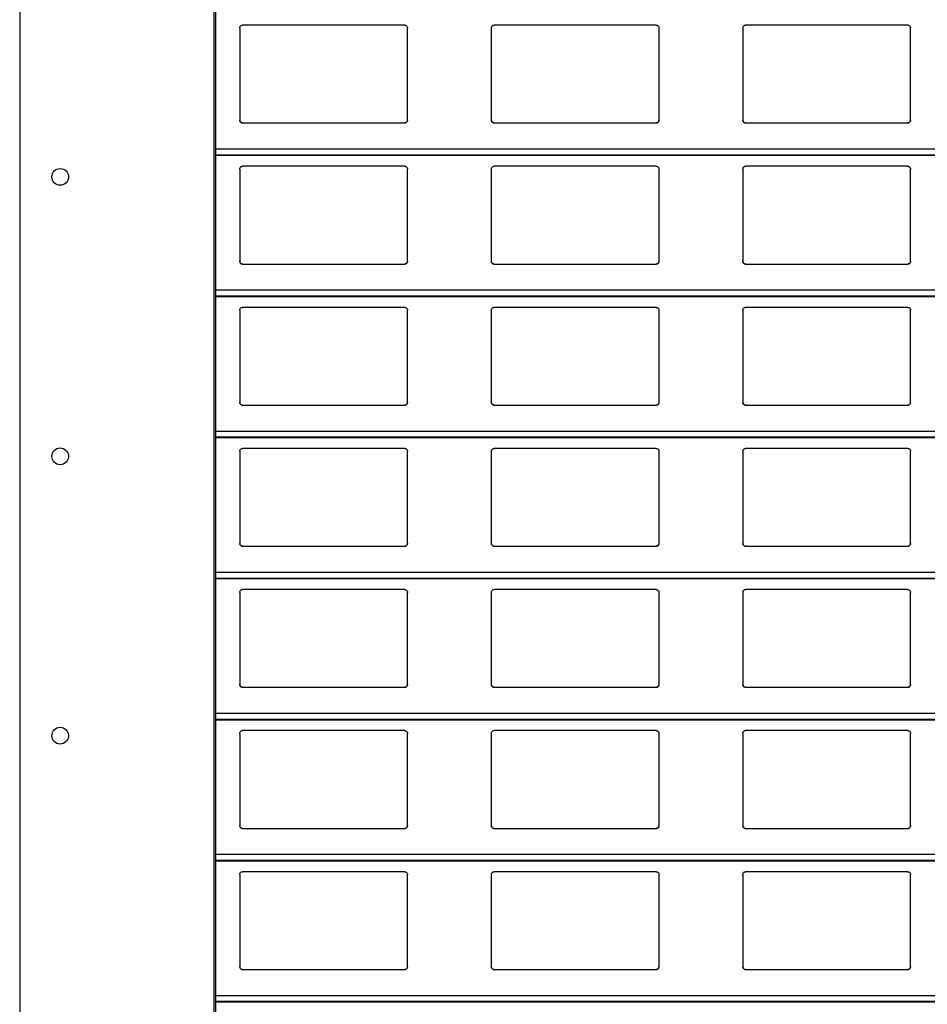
# Model space of a CAD drawing. Header units: millimetres. Extents: x 26 to 422, y 4 to 419.
# Tile 15 of 83: x 209.48 to 215.97, y 362.24 to 369.29. Entities that reach past the tile are written whole.
import ezdxf

# ---------------------------------------------------------------- set-up
doc = ezdxf.new("R2010")
doc.units = ezdxf.units.MM

msp = doc.modelspace()

# ---------------------------------------------------------------- linework, layer by layer
at = {"color": 7, "linetype": 'Continuous', "lineweight": 25}
for p, q in [((209.4795, 404.7596), (209.4795, 354.7596)), ((210.8695, 404.7596), (210.8695, 354.7596)), ((210.8795, 404.7596), (210.8795, 354.7596)), ((211.0545, 369.2259), (211.0545, 368.5659)), ((212.2345, 369.2459), (211.0745, 369.2459)), ((212.2545, 368.5659), (212.2545, 369.2259)), ((212.8545, 369.2259), (212.8545, 368.5659)), ((214.0345, 369.2459), (212.8745, 369.2459)), ((214.0545, 368.5659), (214.0545, 369.2259)), ((214.6545, 369.2259), (214.6545, 368.5659)), ((215.8345, 369.2459), (214.6745, 369.2459)), ((215.8545, 368.5659), (215.8545, 369.2259)), ((211.0745, 368.5459), (212.2345, 368.5459)), ((212.8745, 368.5459), (214.0345, 368.5459)), ((214.6745, 368.5459), (215.8345, 368.5459)), ((210.8795, 368.3142), (251.961, 368.3142)), ((211.0545, 368.2159), (211.0545, 367.5559)), ((212.2345, 368.2359), (211.0745, 368.2359)), ((212.2545, 367.5559), (212.2545, 368.2159)), ((212.8545, 368.2159), (212.8545, 367.5559)), ((214.0345, 368.2359), (212.8745, 368.2359)), ((214.0545, 367.5559), (214.0545, 368.2159)), ((214.6545, 368.2159), (214.6545, 367.5559)), ((215.8345, 368.2359), (214.6745, 368.2359)), ((215.8545, 367.5559), (215.8545, 368.2159)), ((211.0745, 367.5359), (212.2345, 367.5359)), ((212.8745, 367.5359), (214.0345, 367.5359)), ((214.6745, 367.5359), (215.8345, 367.5359)), ((210.8795, 367.3042), (251.961, 367.3042)), ((212.2345, 367.2259), (211.0745, 367.2259)), ((214.0345, 367.2259), (212.8745, 367.2259)), ((215.8345, 367.2259), (214.6745, 367.2259)), ((211.0545, 367.2059), (211.0545, 366.5459)), ((212.2545, 366.5459), (212.2545, 367.2059)), ((212.8545, 367.2059), (212.8545, 366.5459)), ((214.0545, 366.5459), (214.0545, 367.2059)), ((214.6545, 367.2059), (214.6545, 366.5459)), ((215.8545, 366.5459), (215.8545, 367.2059)), ((211.0745, 366.5259), (212.2345, 366.5259)), ((212.8745, 366.5259), (214.0345, 366.5259)), ((214.6745, 366.5259), (215.8345, 366.5259)), ((210.8795, 366.2942), (251.961, 366.2942)), ((211.0545, 366.1959), (211.0545, 365.5359)), ((212.2345, 366.2159), (211.0745, 366.2159)), ((212.2545, 365.5359), (212.2545, 366.1959)), ((212.8545, 366.1959), (212.8545, 365.5359)), ((214.0345, 366.2159), (212.8745, 366.2159)), ((214.0545, 365.5359), (214.0545, 366.1959)), ((214.6545, 366.1959), (214.6545, 365.5359)), ((215.8345, 366.2159), (214.6745, 366.2159)), ((215.8545, 365.5359), (215.8545, 366.1959)), ((211.0745, 365.5159), (212.2345, 365.5159)), ((212.8745, 365.5159), (214.0345, 365.5159)), ((214.6745, 365.5159), (215.8345, 365.5159)), ((210.8795, 365.2842), (251.961, 365.2842)), ((211.0545, 365.1859), (211.0545, 364.5259)), ((212.2345, 365.2059), (211.0745, 365.2059)), ((212.2545, 364.5259), (212.2545, 365.1859)), ((212.8545, 365.1859), (212.8545, 364.5259)), ((214.0345, 365.2059), (212.8745, 365.2059)), ((214.0545, 364.5259), (214.0545, 365.1859)), ((214.6545, 365.1859), (214.6545, 364.5259)), ((215.8345, 365.2059), (214.6745, 365.2059)), ((215.8545, 364.5259), (215.8545, 365.1859)), ((211.0745, 364.5059), (212.2345, 364.5059)), ((212.8745, 364.5059), (214.0345, 364.5059)), ((214.6745, 364.5059), (215.8345, 364.5059)), ((210.8795, 364.2742), (251.961, 364.2742)), ((212.2345, 364.1959), (211.0745, 364.1959)), ((214.0345, 364.1959), (212.8745, 364.1959)), ((215.8345, 364.1959), (214.6745, 364.1959)), ((211.0545, 364.1759), (211.0545, 363.5159)), ((212.2545, 363.5159), (212.2545, 364.1759)), ((212.8545, 364.1759), (212.8545, 363.5159)), ((214.0545, 363.5159), (214.0545, 364.1759)), ((214.6545, 364.1759), (214.6545, 363.5159)), ((215.8545, 363.5159), (215.8545, 364.1759)), ((211.0745, 363.4959), (212.2345, 363.4959)), ((212.8745, 363.4959), (214.0345, 363.4959)), ((214.6745, 363.4959), (215.8345, 363.4959)), ((210.8795, 363.2642), (251.961, 363.2642)), ((211.0545, 363.1659), (211.0545, 362.5059)), ((212.2345, 363.1859), (211.0745, 363.1859)), ((212.2545, 362.5059), (212.2545, 363.1659)), ((212.8545, 363.1659), (212.8545, 362.5059)), ((214.0345, 363.1859), (212.8745, 363.1859)), ((214.0545, 362.5059), (214.0545, 363.1659)), ((214.6545, 363.1659), (214.6545, 362.5059)), ((215.8345, 363.1859), (214.6745, 363.1859)), ((215.8545, 362.5059), (215.8545, 363.1659)), ((211.0745, 362.4859), (212.2345, 362.4859)), ((212.8745, 362.4859), (214.0345, 362.4859)), ((214.6745, 362.4859), (215.8345, 362.4859)), ((210.8795, 362.2542), (251.961, 362.2542))]:
    msp.add_line(p, q, dxfattribs=at)
at = {"color": 8, "linetype": 'Continuous', "lineweight": 25}
for p, q in [((251.961, 368.3583), (210.8795, 368.3583)), ((251.961, 368.3161), (210.8795, 368.3161)), ((251.961, 367.3483), (210.8795, 367.3483)), ((251.961, 367.3061), (210.8795, 367.3061)), ((251.961, 366.3383), (210.8795, 366.3383)), ((251.961, 366.2961), (210.8795, 366.2961)), ((251.961, 365.3283), (210.8795, 365.3283)), ((251.961, 365.2861), (210.8795, 365.2861)), ((251.961, 364.3183), (210.8795, 364.3183)), ((251.961, 364.2761), (210.8795, 364.2761)), ((251.961, 363.3083), (210.8795, 363.3083)), ((251.961, 363.2661), (210.8795, 363.2661)), ((251.961, 362.2983), (210.8795, 362.2983)), ((251.961, 362.2561), (210.8795, 362.2561))]:
    msp.add_line(p, q, dxfattribs=at)
at = {"color": 7, "linetype": 'Continuous', "lineweight": 25}
for centre in [(209.7696, 368.1596), (209.7696, 366.1596), (209.7696, 364.1596)]:
    msp.add_circle(centre, 0.06, dxfattribs=at)
for points, knots in [([(211.0545, 369.2259), (211.0547, 369.2284), (211.0552, 369.2332), (211.0592, 369.2396), (211.065, 369.244), (211.0705, 369.2458), (211.0736, 369.2459), (211.0745, 369.2459)], [0, 0, 0, 0, 0.241266, 0.482882, 0.713533, 0.923004, 1, 1, 1, 1]), ([(212.2345, 369.2459), (212.2366, 369.2458), (212.2408, 369.2454), (212.2464, 369.2424), (212.2509, 369.2379), (212.2539, 369.2322), (212.2543, 369.228), (212.2545, 369.2259)], [0, 0, 0, 0, 0.190913, 0.38162, 0.579805, 0.79538, 1, 1, 1, 1]), ([(212.8545, 369.2259), (212.8547, 369.2284), (212.8552, 369.2332), (212.8592, 369.2396), (212.865, 369.244), (212.8705, 369.2458), (212.8736, 369.2459), (212.8745, 369.2459)], [0, 0, 0, 0, 0.241276, 0.482888, 0.713537, 0.923005, 1, 1, 1, 1]), ([(214.0345, 369.2459), (214.0366, 369.2458), (214.0408, 369.2454), (214.0464, 369.2424), (214.0509, 369.2379), (214.0539, 369.2322), (214.0543, 369.228), (214.0545, 369.2259)], [0, 0, 0, 0, 0.1909742, 0.3816718, 0.5797964, 0.7953912, 1, 1, 1, 1]), ([(214.6545, 369.2259), (214.6547, 369.2284), (214.6552, 369.2332), (214.6592, 369.2396), (214.665, 369.244), (214.6705, 369.2458), (214.6736, 369.2459), (214.6745, 369.2459)], [0, 0, 0, 0, 0.241257, 0.482899, 0.713541, 0.922934, 1, 1, 1, 1]), ([(215.8345, 369.2459), (215.8366, 369.2458), (215.8408, 369.2454), (215.8464, 369.2424), (215.8509, 369.2379), (215.8539, 369.2322), (215.8543, 369.228), (215.8545, 369.2259)], [0, 0, 0, 0, 0.190905, 0.381605, 0.579832, 0.795399, 1, 1, 1, 1]), ([(211.0745, 368.5459), (211.0723, 368.5462), (211.0679, 368.5466), (211.062, 368.5499), (211.0574, 368.5548), (211.0549, 368.5604), (211.0546, 368.5643), (211.0545, 368.5659)], [0, 0, 0, 0, 0.207872, 0.415684, 0.626052, 0.841727, 1, 1, 1, 1]), ([(211.0545, 368.5659), (211.0547, 368.5636), (211.0551, 368.5588), (211.0579, 368.5549), (211.0594, 368.5528)], [0, 0, 0, 0, 0.484735, 1, 1, 1, 1]), ([(211.0594, 368.5528), (211.061, 368.5513), (211.0643, 368.5482), (211.0698, 368.5462), (211.0733, 368.546), (211.0745, 368.5459)], [0, 0, 0, 0, 0.3967525, 0.7940105, 1, 1, 1, 1]), ([(212.2545, 368.5659), (212.2542, 368.5637), (212.2538, 368.5591), (212.2502, 368.553), (212.2449, 368.5485), (212.2393, 368.5462), (212.2358, 368.546), (212.2345, 368.5459)], [0, 0, 0, 0, 0.221355, 0.44273, 0.662079, 0.876192, 1, 1, 1, 1]), ([(212.2345, 368.5459), (212.2366, 368.5462), (212.241, 368.5466), (212.2461, 368.5493), (212.2486, 368.5518), (212.2496, 368.5528)], [0, 0, 0, 0, 0.375783, 0.751138, 1, 1, 1, 1]), ([(212.2496, 368.5528), (212.2509, 368.5547), (212.2538, 368.5587), (212.2542, 368.5635), (212.2545, 368.5659)], [0, 0, 0, 0, 0.480441, 1, 1, 1, 1]), ([(212.8745, 368.5459), (212.8723, 368.5462), (212.8679, 368.5466), (212.862, 368.5499), (212.8574, 368.5548), (212.8549, 368.5604), (212.8546, 368.5643), (212.8545, 368.5659)], [0, 0, 0, 0, 0.20787, 0.41568, 0.626046, 0.841719, 1, 1, 1, 1]), ([(212.8545, 368.5659), (212.8547, 368.5636), (212.8551, 368.5588), (212.8579, 368.5549), (212.8594, 368.5528)], [0, 0, 0, 0, 0.484696, 1, 1, 1, 1]), ([(212.8594, 368.5528), (212.861, 368.5513), (212.8643, 368.5482), (212.8698, 368.5462), (212.8733, 368.546), (212.8745, 368.5459)], [0, 0, 0, 0, 0.3967525, 0.7940105, 1, 1, 1, 1]), ([(214.0545, 368.5659), (214.0542, 368.5637), (214.0538, 368.5591), (214.0502, 368.553), (214.0449, 368.5485), (214.0393, 368.5462), (214.0358, 368.546), (214.0345, 368.5459)], [0, 0, 0, 0, 0.2213429, 0.4427418, 0.6620226, 0.8761236, 1, 1, 1, 1]), ([(214.0345, 368.5459), (214.0366, 368.5462), (214.041, 368.5466), (214.0461, 368.5493), (214.0486, 368.5518), (214.0496, 368.5528)], [0, 0, 0, 0, 0.375868, 0.751172, 1, 1, 1, 1]), ([(214.0496, 368.5528), (214.0509, 368.5547), (214.0538, 368.5587), (214.0542, 368.5635), (214.0545, 368.5659)], [0, 0, 0, 0, 0.480441, 1, 1, 1, 1]), ([(214.6745, 368.5459), (214.6723, 368.5462), (214.6679, 368.5466), (214.662, 368.5499), (214.6574, 368.5548), (214.6549, 368.5604), (214.6546, 368.5643), (214.6545, 368.5659)], [0, 0, 0, 0, 0.20787, 0.41568, 0.626046, 0.841719, 1, 1, 1, 1]), ([(214.6545, 368.5659), (214.6547, 368.5636), (214.6551, 368.5588), (214.6579, 368.5549), (214.6594, 368.5528)], [0, 0, 0, 0, 0.484696, 1, 1, 1, 1]), ([(214.6594, 368.5528), (214.661, 368.5513), (214.6643, 368.5482), (214.6698, 368.5462), (214.6733, 368.546), (214.6745, 368.5459)], [0, 0, 0, 0, 0.396634, 0.793879, 1, 1, 1, 1]), ([(215.8545, 368.5659), (215.8542, 368.5637), (215.8538, 368.5591), (215.8502, 368.553), (215.8449, 368.5485), (215.8393, 368.5462), (215.8358, 368.546), (215.8345, 368.5459)], [0, 0, 0, 0, 0.221355, 0.44273, 0.662079, 0.876192, 1, 1, 1, 1]), ([(215.8345, 368.5459), (215.8366, 368.5462), (215.841, 368.5466), (215.8461, 368.5493), (215.8486, 368.5518), (215.8496, 368.5528)], [0, 0, 0, 0, 0.375737, 0.751169, 1, 1, 1, 1]), ([(215.8496, 368.5528), (215.8509, 368.5547), (215.8538, 368.5587), (215.8542, 368.5635), (215.8545, 368.5659)], [0, 0, 0, 0, 0.480455, 1, 1, 1, 1]), ([(211.0545, 368.2159), (211.0547, 368.2184), (211.0552, 368.2232), (211.0592, 368.2296), (211.065, 368.234), (211.0705, 368.2358), (211.0736, 368.2359), (211.0745, 368.2359)], [0, 0, 0, 0, 0.241291, 0.482899, 0.713543, 0.923006, 1, 1, 1, 1]), ([(212.2345, 368.2359), (212.2366, 368.2358), (212.2408, 368.2354), (212.2464, 368.2324), (212.2509, 368.2279), (212.2539, 368.2222), (212.2543, 368.218), (212.2545, 368.2159)], [0, 0, 0, 0, 0.190909, 0.381628, 0.579784, 0.795385, 1, 1, 1, 1]), ([(212.8545, 368.2159), (212.8547, 368.2184), (212.8552, 368.2232), (212.8592, 368.2296), (212.865, 368.234), (212.8705, 368.2358), (212.8736, 368.2359), (212.8745, 368.2359)], [0, 0, 0, 0, 0.2413, 0.482905, 0.713546, 0.923007, 1, 1, 1, 1]), ([(214.0345, 368.2359), (214.0366, 368.2358), (214.0408, 368.2354), (214.0464, 368.2324), (214.0509, 368.2279), (214.0539, 368.2222), (214.0543, 368.218), (214.0545, 368.2159)], [0, 0, 0, 0, 0.1909701, 0.3816795, 0.5797756, 0.7953956, 1, 1, 1, 1]), ([(214.6545, 368.2159), (214.6547, 368.2184), (214.6552, 368.2232), (214.6592, 368.2296), (214.665, 368.234), (214.6705, 368.2358), (214.6736, 368.2359), (214.6745, 368.2359)], [0, 0, 0, 0, 0.241282, 0.482916, 0.71355, 0.922937, 1, 1, 1, 1]), ([(215.8345, 368.2359), (215.8366, 368.2358), (215.8408, 368.2354), (215.8464, 368.2324), (215.8509, 368.2279), (215.8539, 368.2222), (215.8543, 368.218), (215.8545, 368.2159)], [0, 0, 0, 0, 0.190901, 0.381613, 0.579811, 0.795403, 1, 1, 1, 1]), ([(211.0745, 367.5359), (211.0723, 367.5362), (211.0679, 367.5366), (211.062, 367.5399), (211.0574, 367.5448), (211.0549, 367.5504), (211.0546, 367.5543), (211.0545, 367.5559)], [0, 0, 0, 0, 0.207879, 0.415698, 0.626073, 0.841722, 1, 1, 1, 1]), ([(211.0545, 367.5559), (211.0547, 367.5536), (211.0551, 367.5488), (211.0579, 367.5449), (211.0594, 367.5428)], [0, 0, 0, 0, 0.484694, 1, 1, 1, 1]), ([(211.0594, 367.5428), (211.061, 367.5413), (211.0643, 367.5382), (211.0698, 367.5362), (211.0733, 367.536), (211.0745, 367.5359)], [0, 0, 0, 0, 0.3967525, 0.7940105, 1, 1, 1, 1]), ([(212.2545, 367.5559), (212.2542, 367.5537), (212.2538, 367.5491), (212.2502, 367.543), (212.2449, 367.5385), (212.2393, 367.5362), (212.2358, 367.536), (212.2345, 367.5359)], [0, 0, 0, 0, 0.2213206, 0.4427289, 0.66208, 0.8761945, 1, 1, 1, 1]), ([(212.2345, 367.5359), (212.2366, 367.5362), (212.241, 367.5366), (212.2461, 367.5393), (212.2486, 367.5418), (212.2496, 367.5428)], [0, 0, 0, 0, 0.375777, 0.751096, 1, 1, 1, 1]), ([(212.2496, 367.5428), (212.2509, 367.5447), (212.2538, 367.5487), (212.2542, 367.5535), (212.2545, 367.5559)], [0, 0, 0, 0, 0.480479, 1, 1, 1, 1]), ([(212.8745, 367.5359), (212.8723, 367.5362), (212.8679, 367.5366), (212.862, 367.5399), (212.8574, 367.5448), (212.8549, 367.5504), (212.8546, 367.5543), (212.8545, 367.5559)], [0, 0, 0, 0, 0.207877, 0.415694, 0.626067, 0.841714, 1, 1, 1, 1]), ([(212.8545, 367.5559), (212.8547, 367.5536), (212.8551, 367.5488), (212.8579, 367.5449), (212.8594, 367.5428)], [0, 0, 0, 0, 0.484655, 1, 1, 1, 1]), ([(212.8594, 367.5428), (212.861, 367.5413), (212.8643, 367.5382), (212.8698, 367.5362), (212.8733, 367.536), (212.8745, 367.5359)], [0, 0, 0, 0, 0.3967525, 0.7940105, 1, 1, 1, 1]), ([(214.0545, 367.5559), (214.0542, 367.5537), (214.0538, 367.5491), (214.0502, 367.543), (214.0449, 367.5385), (214.0393, 367.5362), (214.0358, 367.536), (214.0345, 367.5359)], [0, 0, 0, 0, 0.221308, 0.442741, 0.662024, 0.876126, 1, 1, 1, 1]), ([(214.0345, 367.5359), (214.0366, 367.5362), (214.041, 367.5366), (214.0461, 367.5393), (214.0486, 367.5418), (214.0496, 367.5428)], [0, 0, 0, 0, 0.3758623, 0.7511296, 1, 1, 1, 1]), ([(214.0496, 367.5428), (214.0509, 367.5447), (214.0538, 367.5487), (214.0542, 367.5535), (214.0545, 367.5559)], [0, 0, 0, 0, 0.480479, 1, 1, 1, 1]), ([(214.6745, 367.5359), (214.6723, 367.5362), (214.6679, 367.5366), (214.662, 367.5399), (214.6574, 367.5448), (214.6549, 367.5504), (214.6546, 367.5543), (214.6545, 367.5559)], [0, 0, 0, 0, 0.207877, 0.415694, 0.626067, 0.841714, 1, 1, 1, 1]), ([(214.6545, 367.5559), (214.6547, 367.5536), (214.6551, 367.5488), (214.6579, 367.5449), (214.6594, 367.5428)], [0, 0, 0, 0, 0.484655, 1, 1, 1, 1]), ([(214.6594, 367.5428), (214.661, 367.5413), (214.6643, 367.5382), (214.6698, 367.5362), (214.6733, 367.536), (214.6745, 367.5359)], [0, 0, 0, 0, 0.396634, 0.793879, 1, 1, 1, 1]), ([(215.8545, 367.5559), (215.8542, 367.5537), (215.8538, 367.5491), (215.8502, 367.543), (215.8449, 367.5385), (215.8393, 367.5362), (215.8358, 367.536), (215.8345, 367.5359)], [0, 0, 0, 0, 0.2213206, 0.4427289, 0.66208, 0.8761945, 1, 1, 1, 1]), ([(215.8345, 367.5359), (215.8366, 367.5362), (215.841, 367.5366), (215.8461, 367.5393), (215.8486, 367.5418), (215.8496, 367.5428)], [0, 0, 0, 0, 0.3757317, 0.7511258, 1, 1, 1, 1]), ([(215.8496, 367.5428), (215.8509, 367.5447), (215.8538, 367.5487), (215.8542, 367.5535), (215.8545, 367.5559)], [0, 0, 0, 0, 0.480493, 1, 1, 1, 1]), ([(211.0545, 367.2059), (211.0547, 367.2084), (211.0552, 367.2132), (211.0592, 367.2196), (211.065, 367.224), (211.0705, 367.2258), (211.0736, 367.2259), (211.0745, 367.2259)], [0, 0, 0, 0, 0.2412625, 0.4829034, 0.7135294, 0.9230071, 1, 1, 1, 1]), ([(212.2345, 367.2259), (212.2366, 367.2258), (212.2408, 367.2254), (212.2464, 367.2224), (212.2509, 367.2179), (212.2539, 367.2122), (212.2543, 367.208), (212.2545, 367.2059)], [0, 0, 0, 0, 0.190913, 0.38162, 0.579805, 0.79538, 1, 1, 1, 1]), ([(212.8545, 367.2059), (212.8547, 367.2084), (212.8552, 367.2132), (212.8592, 367.2196), (212.865, 367.224), (212.8705, 367.2258), (212.8736, 367.2259), (212.8745, 367.2259)], [0, 0, 0, 0, 0.241272, 0.48291, 0.713533, 0.923008, 1, 1, 1, 1]), ([(214.0345, 367.2259), (214.0366, 367.2258), (214.0408, 367.2254), (214.0464, 367.2224), (214.0509, 367.2179), (214.0539, 367.2122), (214.0543, 367.208), (214.0545, 367.2059)], [0, 0, 0, 0, 0.1909742, 0.3816718, 0.5797964, 0.7953912, 1, 1, 1, 1]), ([(214.6545, 367.2059), (214.6547, 367.2084), (214.6552, 367.2132), (214.6592, 367.2196), (214.665, 367.224), (214.6705, 367.2258), (214.6736, 367.2259), (214.6745, 367.2259)], [0, 0, 0, 0, 0.241253, 0.48292, 0.713537, 0.9229376, 1, 1, 1, 1]), ([(215.8345, 367.2259), (215.8366, 367.2258), (215.8408, 367.2254), (215.8464, 367.2224), (215.8509, 367.2179), (215.8539, 367.2122), (215.8543, 367.208), (215.8545, 367.2059)], [0, 0, 0, 0, 0.190905, 0.381605, 0.579832, 0.795399, 1, 1, 1, 1]), ([(211.0745, 366.5259), (211.0723, 366.5262), (211.0679, 366.5266), (211.062, 366.5299), (211.0574, 366.5348), (211.0549, 366.5404), (211.0546, 366.5443), (211.0545, 366.5459)], [0, 0, 0, 0, 0.207867, 0.4156801, 0.6260494, 0.841726, 1, 1, 1, 1]), ([(211.0545, 366.5459), (211.0547, 366.5436), (211.0551, 366.5388), (211.0579, 366.5349), (211.0594, 366.5328)], [0, 0, 0, 0, 0.484735, 1, 1, 1, 1]), ([(211.0594, 366.5328), (211.061, 366.5313), (211.0643, 366.5282), (211.0698, 366.5262), (211.0733, 366.526), (211.0745, 366.5259)], [0, 0, 0, 0, 0.3967549, 0.7940154, 1, 1, 1, 1]), ([(212.2545, 366.5459), (212.2542, 366.5437), (212.2538, 366.5391), (212.2502, 366.533), (212.2449, 366.5285), (212.2393, 366.5262), (212.2358, 366.526), (212.2345, 366.5259)], [0, 0, 0, 0, 0.221356, 0.442731, 0.662081, 0.876195, 1, 1, 1, 1]), ([(212.2345, 366.5259), (212.2366, 366.5262), (212.241, 366.5266), (212.2461, 366.5293), (212.2486, 366.5318), (212.2496, 366.5328)], [0, 0, 0, 0, 0.375776, 0.751136, 1, 1, 1, 1]), ([(212.2496, 366.5328), (212.2509, 366.5347), (212.2538, 366.5387), (212.2542, 366.5435), (212.2545, 366.5459)], [0, 0, 0, 0, 0.480441, 1, 1, 1, 1]), ([(212.8745, 366.5259), (212.8723, 366.5262), (212.8679, 366.5266), (212.862, 366.5299), (212.8574, 366.5348), (212.8549, 366.5404), (212.8546, 366.5443), (212.8545, 366.5459)], [0, 0, 0, 0, 0.207865, 0.415676, 0.626044, 0.841718, 1, 1, 1, 1]), ([(212.8545, 366.5459), (212.8547, 366.5436), (212.8551, 366.5388), (212.8579, 366.5349), (212.8594, 366.5328)], [0, 0, 0, 0, 0.484696, 1, 1, 1, 1]), ([(212.8594, 366.5328), (212.861, 366.5313), (212.8643, 366.5282), (212.8698, 366.5262), (212.8733, 366.526), (212.8745, 366.5259)], [0, 0, 0, 0, 0.3967549, 0.7940154, 1, 1, 1, 1]), ([(214.0545, 366.5459), (214.0542, 366.5437), (214.0538, 366.5391), (214.0502, 366.533), (214.0449, 366.5285), (214.0393, 366.5262), (214.0358, 366.526), (214.0345, 366.5259)], [0, 0, 0, 0, 0.221344, 0.442743, 0.662025, 0.876127, 1, 1, 1, 1]), ([(214.0345, 366.5259), (214.0366, 366.5262), (214.041, 366.5266), (214.0461, 366.5293), (214.0486, 366.5318), (214.0496, 366.5328)], [0, 0, 0, 0, 0.375861, 0.75117, 1, 1, 1, 1]), ([(214.0496, 366.5328), (214.0509, 366.5347), (214.0538, 366.5387), (214.0542, 366.5435), (214.0545, 366.5459)], [0, 0, 0, 0, 0.480441, 1, 1, 1, 1]), ([(214.6745, 366.5259), (214.6723, 366.5262), (214.6679, 366.5266), (214.662, 366.5299), (214.6574, 366.5348), (214.6549, 366.5404), (214.6546, 366.5443), (214.6545, 366.5459)], [0, 0, 0, 0, 0.207865, 0.415676, 0.626044, 0.841718, 1, 1, 1, 1]), ([(214.6545, 366.5459), (214.6547, 366.5436), (214.6551, 366.5388), (214.6579, 366.5349), (214.6594, 366.5328)], [0, 0, 0, 0, 0.484696, 1, 1, 1, 1]), ([(214.6594, 366.5328), (214.661, 366.5313), (214.6643, 366.5282), (214.6698, 366.5262), (214.6733, 366.526), (214.6745, 366.5259)], [0, 0, 0, 0, 0.396637, 0.793884, 1, 1, 1, 1]), ([(215.8545, 366.5459), (215.8542, 366.5437), (215.8538, 366.5391), (215.8502, 366.533), (215.8449, 366.5285), (215.8393, 366.5262), (215.8358, 366.526), (215.8345, 366.5259)], [0, 0, 0, 0, 0.221356, 0.442731, 0.662081, 0.876195, 1, 1, 1, 1]), ([(215.8345, 366.5259), (215.8366, 366.5262), (215.841, 366.5266), (215.8461, 366.5293), (215.8486, 366.5318), (215.8496, 366.5328)], [0, 0, 0, 0, 0.37573, 0.751166, 1, 1, 1, 1]), ([(215.8496, 366.5328), (215.8509, 366.5347), (215.8538, 366.5387), (215.8542, 366.5435), (215.8545, 366.5459)], [0, 0, 0, 0, 0.480455, 1, 1, 1, 1]), ([(211.0545, 366.1959), (211.0547, 366.1984), (211.0552, 366.2032), (211.0592, 366.2096), (211.065, 366.214), (211.0705, 366.2158), (211.0736, 366.2159), (211.0745, 366.2159)], [0, 0, 0, 0, 0.241266, 0.482882, 0.713533, 0.923004, 1, 1, 1, 1]), ([(212.2345, 366.2159), (212.2366, 366.2158), (212.2408, 366.2154), (212.2464, 366.2124), (212.2509, 366.2079), (212.2539, 366.2022), (212.2543, 366.198), (212.2545, 366.1959)], [0, 0, 0, 0, 0.1909143, 0.3816396, 0.5798015, 0.7953786, 1, 1, 1, 1]), ([(212.8545, 366.1959), (212.8547, 366.1984), (212.8552, 366.2032), (212.8592, 366.2096), (212.865, 366.214), (212.8705, 366.2158), (212.8736, 366.2159), (212.8745, 366.2159)], [0, 0, 0, 0, 0.241276, 0.482888, 0.713537, 0.923005, 1, 1, 1, 1]), ([(214.0345, 366.2159), (214.0366, 366.2158), (214.0408, 366.2154), (214.0464, 366.2124), (214.0509, 366.2079), (214.0539, 366.2022), (214.0543, 366.198), (214.0545, 366.1959)], [0, 0, 0, 0, 0.190976, 0.381691, 0.579793, 0.795389, 1, 1, 1, 1]), ([(214.6545, 366.1959), (214.6547, 366.1984), (214.6552, 366.2032), (214.6592, 366.2096), (214.665, 366.214), (214.6705, 366.2158), (214.6736, 366.2159), (214.6745, 366.2159)], [0, 0, 0, 0, 0.241257, 0.482899, 0.713541, 0.922934, 1, 1, 1, 1]), ([(215.8345, 366.2159), (215.8366, 366.2158), (215.8408, 366.2154), (215.8464, 366.2124), (215.8509, 366.2079), (215.8539, 366.2022), (215.8543, 366.198), (215.8545, 366.1959)], [0, 0, 0, 0, 0.190907, 0.381625, 0.579828, 0.795397, 1, 1, 1, 1]), ([(211.0745, 365.5159), (211.0723, 365.5162), (211.0679, 365.5166), (211.062, 365.5199), (211.0574, 365.5248), (211.0549, 365.5304), (211.0546, 365.5343), (211.0545, 365.5359)], [0, 0, 0, 0, 0.2078794, 0.4156989, 0.6260746, 0.8417577, 1, 1, 1, 1]), ([(211.0545, 365.5359), (211.0547, 365.5336), (211.0551, 365.5288), (211.0579, 365.5249), (211.0594, 365.5228)], [0, 0, 0, 0, 0.484694, 1, 1, 1, 1]), ([(211.0594, 365.5228), (211.061, 365.5213), (211.0643, 365.5182), (211.0698, 365.5162), (211.0733, 365.516), (211.0745, 365.5159)], [0, 0, 0, 0, 0.3967525, 0.7940105, 1, 1, 1, 1]), ([(212.2545, 365.5359), (212.2542, 365.5337), (212.2538, 365.5291), (212.2502, 365.523), (212.2449, 365.5185), (212.2393, 365.5162), (212.2358, 365.516), (212.2345, 365.5159)], [0, 0, 0, 0, 0.2213206, 0.4427289, 0.66208, 0.8761945, 1, 1, 1, 1]), ([(212.2345, 365.5159), (212.2366, 365.5162), (212.241, 365.5166), (212.2461, 365.5193), (212.2486, 365.5218), (212.2496, 365.5228)], [0, 0, 0, 0, 0.375783, 0.751138, 1, 1, 1, 1]), ([(212.2496, 365.5228), (212.2509, 365.5247), (212.2538, 365.5287), (212.2542, 365.5335), (212.2545, 365.5359)], [0, 0, 0, 0, 0.480479, 1, 1, 1, 1]), ([(212.8745, 365.5159), (212.8723, 365.5162), (212.8679, 365.5166), (212.862, 365.5199), (212.8574, 365.5248), (212.8549, 365.5304), (212.8546, 365.5343), (212.8545, 365.5359)], [0, 0, 0, 0, 0.207878, 0.415695, 0.626069, 0.84175, 1, 1, 1, 1]), ([(212.8545, 365.5359), (212.8547, 365.5336), (212.8551, 365.5288), (212.8579, 365.5249), (212.8594, 365.5228)], [0, 0, 0, 0, 0.484655, 1, 1, 1, 1]), ([(212.8594, 365.5228), (212.861, 365.5213), (212.8643, 365.5182), (212.8698, 365.5162), (212.8733, 365.516), (212.8745, 365.5159)], [0, 0, 0, 0, 0.3967525, 0.7940105, 1, 1, 1, 1]), ([(214.0545, 365.5359), (214.0542, 365.5337), (214.0538, 365.5291), (214.0502, 365.523), (214.0449, 365.5185), (214.0393, 365.5162), (214.0358, 365.516), (214.0345, 365.5159)], [0, 0, 0, 0, 0.221308, 0.442741, 0.662024, 0.876126, 1, 1, 1, 1]), ([(214.0345, 365.5159), (214.0366, 365.5162), (214.041, 365.5166), (214.0461, 365.5193), (214.0486, 365.5218), (214.0496, 365.5228)], [0, 0, 0, 0, 0.375868, 0.751172, 1, 1, 1, 1]), ([(214.0496, 365.5228), (214.0509, 365.5247), (214.0538, 365.5287), (214.0542, 365.5335), (214.0545, 365.5359)], [0, 0, 0, 0, 0.480479, 1, 1, 1, 1]), ([(214.6745, 365.5159), (214.6723, 365.5162), (214.6679, 365.5166), (214.662, 365.5199), (214.6574, 365.5248), (214.6549, 365.5304), (214.6546, 365.5343), (214.6545, 365.5359)], [0, 0, 0, 0, 0.207878, 0.415695, 0.626069, 0.84175, 1, 1, 1, 1]), ([(214.6545, 365.5359), (214.6547, 365.5336), (214.6551, 365.5288), (214.6579, 365.5249), (214.6594, 365.5228)], [0, 0, 0, 0, 0.484655, 1, 1, 1, 1]), ([(214.6594, 365.5228), (214.661, 365.5213), (214.6643, 365.5182), (214.6698, 365.5162), (214.6733, 365.516), (214.6745, 365.5159)], [0, 0, 0, 0, 0.396634, 0.793879, 1, 1, 1, 1]), ([(215.8545, 365.5359), (215.8542, 365.5337), (215.8538, 365.5291), (215.8502, 365.523), (215.8449, 365.5185), (215.8393, 365.5162), (215.8358, 365.516), (215.8345, 365.5159)], [0, 0, 0, 0, 0.2213206, 0.4427289, 0.66208, 0.8761945, 1, 1, 1, 1]), ([(215.8345, 365.5159), (215.8366, 365.5162), (215.841, 365.5166), (215.8461, 365.5193), (215.8486, 365.5218), (215.8496, 365.5228)], [0, 0, 0, 0, 0.375737, 0.751169, 1, 1, 1, 1]), ([(215.8496, 365.5228), (215.8509, 365.5247), (215.8538, 365.5287), (215.8542, 365.5335), (215.8545, 365.5359)], [0, 0, 0, 0, 0.480493, 1, 1, 1, 1]), ([(211.0545, 365.1859), (211.0547, 365.1884), (211.0552, 365.1932), (211.0592, 365.1996), (211.065, 365.204), (211.0705, 365.2058), (211.0736, 365.2059), (211.0745, 365.2059)], [0, 0, 0, 0, 0.24126, 0.482898, 0.713543, 0.923008, 1, 1, 1, 1]), ([(212.2345, 365.2059), (212.2366, 365.2058), (212.2408, 365.2054), (212.2464, 365.2024), (212.2509, 365.1979), (212.2539, 365.1922), (212.2543, 365.188), (212.2545, 365.1859)], [0, 0, 0, 0, 0.190913, 0.38162, 0.579805, 0.79538, 1, 1, 1, 1]), ([(212.8545, 365.1859), (212.8547, 365.1884), (212.8552, 365.1932), (212.8592, 365.1996), (212.865, 365.204), (212.8705, 365.2058), (212.8736, 365.2059), (212.8745, 365.2059)], [0, 0, 0, 0, 0.241269, 0.482904, 0.713547, 0.923009, 1, 1, 1, 1]), ([(214.0345, 365.2059), (214.0366, 365.2058), (214.0408, 365.2054), (214.0464, 365.2024), (214.0509, 365.1979), (214.0539, 365.1922), (214.0543, 365.188), (214.0545, 365.1859)], [0, 0, 0, 0, 0.1909742, 0.3816718, 0.5797964, 0.7953912, 1, 1, 1, 1]), ([(214.6545, 365.1859), (214.6547, 365.1884), (214.6552, 365.1932), (214.6592, 365.1996), (214.665, 365.204), (214.6705, 365.2058), (214.6736, 365.2059), (214.6745, 365.2059)], [0, 0, 0, 0, 0.24125, 0.482915, 0.713551, 0.922938, 1, 1, 1, 1]), ([(215.8345, 365.2059), (215.8366, 365.2058), (215.8408, 365.2054), (215.8464, 365.2024), (215.8509, 365.1979), (215.8539, 365.1922), (215.8543, 365.188), (215.8545, 365.1859)], [0, 0, 0, 0, 0.190905, 0.381605, 0.579832, 0.795399, 1, 1, 1, 1]), ([(211.0745, 364.5059), (211.0723, 364.5062), (211.0679, 364.5066), (211.062, 364.5099), (211.0574, 364.5148), (211.0549, 364.5204), (211.0546, 364.5243), (211.0545, 364.5259)], [0, 0, 0, 0, 0.2078755, 0.4156734, 0.6260451, 0.8417242, 1, 1, 1, 1]), ([(211.0545, 364.5259), (211.0547, 364.5236), (211.0551, 364.5188), (211.0579, 364.5149), (211.0594, 364.5128)], [0, 0, 0, 0, 0.484661, 1, 1, 1, 1]), ([(211.0594, 364.5128), (211.061, 364.5113), (211.0643, 364.5082), (211.0698, 364.5062), (211.0733, 364.506), (211.0745, 364.5059)], [0, 0, 0, 0, 0.3967549, 0.7940154, 1, 1, 1, 1]), ([(212.2545, 364.5259), (212.2542, 364.5237), (212.2538, 364.5191), (212.2502, 364.513), (212.2449, 364.5085), (212.2393, 364.5062), (212.2358, 364.506), (212.2345, 364.5059)], [0, 0, 0, 0, 0.221356, 0.442731, 0.662081, 0.876195, 1, 1, 1, 1]), ([(212.2345, 364.5059), (212.2366, 364.5062), (212.241, 364.5066), (212.2461, 364.5093), (212.2486, 364.5118), (212.2496, 364.5128)], [0, 0, 0, 0, 0.375795, 0.751131, 1, 1, 1, 1]), ([(212.2496, 364.5128), (212.2509, 364.5147), (212.2538, 364.5187), (212.2542, 364.5235), (212.2545, 364.5259)], [0, 0, 0, 0, 0.480515, 1, 1, 1, 1]), ([(212.8745, 364.5059), (212.8723, 364.5062), (212.8679, 364.5066), (212.862, 364.5099), (212.8574, 364.5148), (212.8549, 364.5204), (212.8546, 364.5243), (212.8545, 364.5259)], [0, 0, 0, 0, 0.207874, 0.41567, 0.626039, 0.841717, 1, 1, 1, 1]), ([(212.8545, 364.5259), (212.8547, 364.5236), (212.8551, 364.5188), (212.8579, 364.5149), (212.8594, 364.5128)], [0, 0, 0, 0, 0.484622, 1, 1, 1, 1]), ([(212.8594, 364.5128), (212.861, 364.5113), (212.8643, 364.5082), (212.8698, 364.5062), (212.8733, 364.506), (212.8745, 364.5059)], [0, 0, 0, 0, 0.3967549, 0.7940154, 1, 1, 1, 1]), ([(214.0545, 364.5259), (214.0542, 364.5237), (214.0538, 364.5191), (214.0502, 364.513), (214.0449, 364.5085), (214.0393, 364.5062), (214.0358, 364.506), (214.0345, 364.5059)], [0, 0, 0, 0, 0.221344, 0.442743, 0.662025, 0.876127, 1, 1, 1, 1]), ([(214.0345, 364.5059), (214.0366, 364.5062), (214.041, 364.5066), (214.0461, 364.5093), (214.0486, 364.5118), (214.0496, 364.5128)], [0, 0, 0, 0, 0.37588, 0.751164, 1, 1, 1, 1]), ([(214.0496, 364.5128), (214.0509, 364.5147), (214.0538, 364.5187), (214.0542, 364.5235), (214.0545, 364.5259)], [0, 0, 0, 0, 0.480515, 1, 1, 1, 1]), ([(214.6745, 364.5059), (214.6723, 364.5062), (214.6679, 364.5066), (214.662, 364.5099), (214.6574, 364.5148), (214.6549, 364.5204), (214.6546, 364.5243), (214.6545, 364.5259)], [0, 0, 0, 0, 0.207874, 0.41567, 0.626039, 0.841717, 1, 1, 1, 1]), ([(214.6545, 364.5259), (214.6547, 364.5236), (214.6551, 364.5188), (214.6579, 364.5149), (214.6594, 364.5128)], [0, 0, 0, 0, 0.484622, 1, 1, 1, 1]), ([(214.6594, 364.5128), (214.661, 364.5113), (214.6643, 364.5082), (214.6698, 364.5062), (214.6733, 364.506), (214.6745, 364.5059)], [0, 0, 0, 0, 0.396637, 0.793884, 1, 1, 1, 1]), ([(215.8545, 364.5259), (215.8542, 364.5237), (215.8538, 364.5191), (215.8502, 364.513), (215.8449, 364.5085), (215.8393, 364.5062), (215.8358, 364.506), (215.8345, 364.5059)], [0, 0, 0, 0, 0.221356, 0.442731, 0.662081, 0.876195, 1, 1, 1, 1]), ([(215.8345, 364.5059), (215.8366, 364.5062), (215.841, 364.5066), (215.8461, 364.5093), (215.8486, 364.5118), (215.8496, 364.5128)], [0, 0, 0, 0, 0.375749, 0.751161, 1, 1, 1, 1]), ([(215.8496, 364.5128), (215.8509, 364.5147), (215.8538, 364.5187), (215.8542, 364.5235), (215.8545, 364.5259)], [0, 0, 0, 0, 0.480529, 1, 1, 1, 1]), ([(211.0545, 364.1759), (211.0547, 364.1784), (211.0552, 364.1832), (211.0592, 364.1896), (211.065, 364.194), (211.0705, 364.1958), (211.0736, 364.1959), (211.0745, 364.1959)], [0, 0, 0, 0, 0.241266, 0.482882, 0.713533, 0.923004, 1, 1, 1, 1]), ([(212.2345, 364.1959), (212.2366, 364.1958), (212.2408, 364.1954), (212.2464, 364.1924), (212.2509, 364.1879), (212.2539, 364.1822), (212.2543, 364.178), (212.2545, 364.1759)], [0, 0, 0, 0, 0.1909143, 0.3816396, 0.5798015, 0.7953786, 1, 1, 1, 1]), ([(212.8545, 364.1759), (212.8547, 364.1784), (212.8552, 364.1832), (212.8592, 364.1896), (212.865, 364.194), (212.8705, 364.1958), (212.8736, 364.1959), (212.8745, 364.1959)], [0, 0, 0, 0, 0.241276, 0.482888, 0.713537, 0.923005, 1, 1, 1, 1]), ([(214.0345, 364.1959), (214.0366, 364.1958), (214.0408, 364.1954), (214.0464, 364.1924), (214.0509, 364.1879), (214.0539, 364.1822), (214.0543, 364.178), (214.0545, 364.1759)], [0, 0, 0, 0, 0.190976, 0.381691, 0.579793, 0.795389, 1, 1, 1, 1]), ([(214.6545, 364.1759), (214.6547, 364.1784), (214.6552, 364.1832), (214.6592, 364.1896), (214.665, 364.194), (214.6705, 364.1958), (214.6736, 364.1959), (214.6745, 364.1959)], [0, 0, 0, 0, 0.241257, 0.482899, 0.713541, 0.922934, 1, 1, 1, 1]), ([(215.8345, 364.1959), (215.8366, 364.1958), (215.8408, 364.1954), (215.8464, 364.1924), (215.8509, 364.1879), (215.8539, 364.1822), (215.8543, 364.178), (215.8545, 364.1759)], [0, 0, 0, 0, 0.190907, 0.381625, 0.579828, 0.795397, 1, 1, 1, 1]), ([(211.0745, 363.4959), (211.0723, 363.4962), (211.0679, 363.4966), (211.062, 363.4999), (211.0574, 363.5048), (211.0549, 363.5104), (211.0546, 363.5143), (211.0545, 363.5159)], [0, 0, 0, 0, 0.207873, 0.415689, 0.626061, 0.841724, 1, 1, 1, 1]), ([(211.0545, 363.5159), (211.0547, 363.5136), (211.0551, 363.5088), (211.0579, 363.5049), (211.0594, 363.5028)], [0, 0, 0, 0, 0.4846776, 1, 1, 1, 1]), ([(211.0594, 363.5028), (211.061, 363.5013), (211.0643, 363.4982), (211.0698, 363.4962), (211.0733, 363.496), (211.0745, 363.4959)], [0, 0, 0, 0, 0.396754, 0.794013, 1, 1, 1, 1]), ([(212.2545, 363.5159), (212.2542, 363.5137), (212.2538, 363.5091), (212.2502, 363.503), (212.2449, 363.4985), (212.2393, 363.4962), (212.2358, 363.496), (212.2345, 363.4959)], [0, 0, 0, 0, 0.221338, 0.44273, 0.662081, 0.876195, 1, 1, 1, 1]), ([(212.2345, 363.4959), (212.2366, 363.4962), (212.241, 363.4966), (212.2461, 363.4993), (212.2486, 363.5018), (212.2496, 363.5028)], [0, 0, 0, 0, 0.375779, 0.751137, 1, 1, 1, 1]), ([(212.2496, 363.5028), (212.2509, 363.5047), (212.2538, 363.5087), (212.2542, 363.5135), (212.2545, 363.5159)], [0, 0, 0, 0, 0.48046, 1, 1, 1, 1]), ([(212.8745, 363.4959), (212.8723, 363.4962), (212.8679, 363.4966), (212.862, 363.4999), (212.8574, 363.5048), (212.8549, 363.5104), (212.8546, 363.5143), (212.8545, 363.5159)], [0, 0, 0, 0, 0.207871, 0.415685, 0.626056, 0.841716, 1, 1, 1, 1]), ([(212.8545, 363.5159), (212.8547, 363.5136), (212.8551, 363.5088), (212.8579, 363.5049), (212.8594, 363.5028)], [0, 0, 0, 0, 0.4846383, 1, 1, 1, 1]), ([(212.8594, 363.5028), (212.861, 363.5013), (212.8643, 363.4982), (212.8698, 363.4962), (212.8733, 363.496), (212.8745, 363.4959)], [0, 0, 0, 0, 0.396754, 0.794013, 1, 1, 1, 1]), ([(214.0545, 363.5159), (214.0542, 363.5137), (214.0538, 363.5091), (214.0502, 363.503), (214.0449, 363.4985), (214.0393, 363.4962), (214.0358, 363.496), (214.0345, 363.4959)], [0, 0, 0, 0, 0.221326, 0.442742, 0.662024, 0.876127, 1, 1, 1, 1]), ([(214.0345, 363.4959), (214.0366, 363.4962), (214.041, 363.4966), (214.0461, 363.4993), (214.0486, 363.5018), (214.0496, 363.5028)], [0, 0, 0, 0, 0.375864, 0.751171, 1, 1, 1, 1]), ([(214.0496, 363.5028), (214.0509, 363.5047), (214.0538, 363.5087), (214.0542, 363.5135), (214.0545, 363.5159)], [0, 0, 0, 0, 0.48046, 1, 1, 1, 1]), ([(214.6745, 363.4959), (214.6723, 363.4962), (214.6679, 363.4966), (214.662, 363.4999), (214.6574, 363.5048), (214.6549, 363.5104), (214.6546, 363.5143), (214.6545, 363.5159)], [0, 0, 0, 0, 0.207871, 0.415685, 0.626056, 0.841716, 1, 1, 1, 1]), ([(214.6545, 363.5159), (214.6547, 363.5136), (214.6551, 363.5088), (214.6579, 363.5049), (214.6594, 363.5028)], [0, 0, 0, 0, 0.4846383, 1, 1, 1, 1]), ([(214.6594, 363.5028), (214.661, 363.5013), (214.6643, 363.4982), (214.6698, 363.4962), (214.6733, 363.496), (214.6745, 363.4959)], [0, 0, 0, 0, 0.3966355, 0.7938818, 1, 1, 1, 1]), ([(215.8545, 363.5159), (215.8542, 363.5137), (215.8538, 363.5091), (215.8502, 363.503), (215.8449, 363.4985), (215.8393, 363.4962), (215.8358, 363.496), (215.8345, 363.4959)], [0, 0, 0, 0, 0.221338, 0.44273, 0.662081, 0.876195, 1, 1, 1, 1]), ([(215.8345, 363.4959), (215.8366, 363.4962), (215.841, 363.4966), (215.8461, 363.4993), (215.8486, 363.5018), (215.8496, 363.5028)], [0, 0, 0, 0, 0.375734, 0.751167, 1, 1, 1, 1]), ([(215.8496, 363.5028), (215.8509, 363.5047), (215.8538, 363.5087), (215.8542, 363.5135), (215.8545, 363.5159)], [0, 0, 0, 0, 0.480474, 1, 1, 1, 1]), ([(211.0545, 363.1659), (211.0547, 363.1684), (211.0552, 363.1732), (211.0592, 363.1796), (211.065, 363.184), (211.0705, 363.1858), (211.0736, 363.1859), (211.0745, 363.1859)], [0, 0, 0, 0, 0.241263, 0.48289, 0.713538, 0.923006, 1, 1, 1, 1]), ([(212.2345, 363.1859), (212.2366, 363.1858), (212.2408, 363.1854), (212.2464, 363.1824), (212.2509, 363.1779), (212.2539, 363.1722), (212.2543, 363.168), (212.2545, 363.1659)], [0, 0, 0, 0, 0.190914, 0.38163, 0.579803, 0.795379, 1, 1, 1, 1]), ([(212.8545, 363.1659), (212.8547, 363.1684), (212.8552, 363.1732), (212.8592, 363.1796), (212.865, 363.184), (212.8705, 363.1858), (212.8736, 363.1859), (212.8745, 363.1859)], [0, 0, 0, 0, 0.241272, 0.482896, 0.713542, 0.923007, 1, 1, 1, 1]), ([(214.0345, 363.1859), (214.0366, 363.1858), (214.0408, 363.1854), (214.0464, 363.1824), (214.0509, 363.1779), (214.0539, 363.1722), (214.0543, 363.168), (214.0545, 363.1659)], [0, 0, 0, 0, 0.190975, 0.381681, 0.579795, 0.79539, 1, 1, 1, 1]), ([(214.6545, 363.1659), (214.6547, 363.1684), (214.6552, 363.1732), (214.6592, 363.1796), (214.665, 363.184), (214.6705, 363.1858), (214.6736, 363.1859), (214.6745, 363.1859)], [0, 0, 0, 0, 0.241254, 0.482907, 0.713546, 0.922936, 1, 1, 1, 1]), ([(215.8345, 363.1859), (215.8366, 363.1858), (215.8408, 363.1854), (215.8464, 363.1824), (215.8509, 363.1779), (215.8539, 363.1722), (215.8543, 363.168), (215.8545, 363.1659)], [0, 0, 0, 0, 0.190906, 0.381615, 0.57983, 0.795398, 1, 1, 1, 1]), ([(211.0745, 362.4859), (211.0723, 362.4862), (211.0679, 362.4866), (211.062, 362.4899), (211.0574, 362.4948), (211.0549, 362.5004), (211.0546, 362.5043), (211.0545, 362.5059)], [0, 0, 0, 0, 0.207877, 0.415686, 0.62606, 0.841741, 1, 1, 1, 1]), ([(211.0545, 362.5059), (211.0547, 362.5036), (211.0551, 362.4988), (211.0579, 362.4949), (211.0594, 362.4928)], [0, 0, 0, 0, 0.4846776, 1, 1, 1, 1]), ([(211.0594, 362.4928), (211.061, 362.4913), (211.0643, 362.4882), (211.0698, 362.4862), (211.0733, 362.486), (211.0745, 362.4859)], [0, 0, 0, 0, 0.396754, 0.794013, 1, 1, 1, 1]), ([(212.2545, 362.5059), (212.2542, 362.5037), (212.2538, 362.4991), (212.2502, 362.493), (212.2449, 362.4885), (212.2393, 362.4862), (212.2358, 362.486), (212.2345, 362.4859)], [0, 0, 0, 0, 0.221338, 0.44273, 0.662081, 0.876195, 1, 1, 1, 1]), ([(212.2345, 362.4859), (212.2366, 362.4862), (212.241, 362.4866), (212.2461, 362.4893), (212.2486, 362.4918), (212.2496, 362.4928)], [0, 0, 0, 0, 0.375779, 0.751137, 1, 1, 1, 1]), ([(212.2496, 362.4928), (212.2509, 362.4947), (212.2538, 362.4987), (212.2542, 362.5035), (212.2545, 362.5059)], [0, 0, 0, 0, 0.480497, 1, 1, 1, 1]), ([(212.8745, 362.4859), (212.8723, 362.4862), (212.8679, 362.4866), (212.862, 362.4899), (212.8574, 362.4948), (212.8549, 362.5004), (212.8546, 362.5043), (212.8545, 362.5059)], [0, 0, 0, 0, 0.207876, 0.415682, 0.626054, 0.841733, 1, 1, 1, 1]), ([(212.8545, 362.5059), (212.8547, 362.5036), (212.8551, 362.4988), (212.8579, 362.4949), (212.8594, 362.4928)], [0, 0, 0, 0, 0.4846383, 1, 1, 1, 1]), ([(212.8594, 362.4928), (212.861, 362.4913), (212.8643, 362.4882), (212.8698, 362.4862), (212.8733, 362.486), (212.8745, 362.4859)], [0, 0, 0, 0, 0.396754, 0.794013, 1, 1, 1, 1]), ([(214.0545, 362.5059), (214.0542, 362.5037), (214.0538, 362.4991), (214.0502, 362.493), (214.0449, 362.4885), (214.0393, 362.4862), (214.0358, 362.486), (214.0345, 362.4859)], [0, 0, 0, 0, 0.221326, 0.442742, 0.662024, 0.876127, 1, 1, 1, 1]), ([(214.0345, 362.4859), (214.0366, 362.4862), (214.041, 362.4866), (214.0461, 362.4893), (214.0486, 362.4918), (214.0496, 362.4928)], [0, 0, 0, 0, 0.375864, 0.751171, 1, 1, 1, 1]), ([(214.0496, 362.4928), (214.0509, 362.4947), (214.0538, 362.4987), (214.0542, 362.5035), (214.0545, 362.5059)], [0, 0, 0, 0, 0.480497, 1, 1, 1, 1]), ([(214.6745, 362.4859), (214.6723, 362.4862), (214.6679, 362.4866), (214.662, 362.4899), (214.6574, 362.4948), (214.6549, 362.5004), (214.6546, 362.5043), (214.6545, 362.5059)], [0, 0, 0, 0, 0.207876, 0.415682, 0.626054, 0.841733, 1, 1, 1, 1]), ([(214.6545, 362.5059), (214.6547, 362.5036), (214.6551, 362.4988), (214.6579, 362.4949), (214.6594, 362.4928)], [0, 0, 0, 0, 0.4846383, 1, 1, 1, 1]), ([(214.6594, 362.4928), (214.661, 362.4913), (214.6643, 362.4882), (214.6698, 362.4862), (214.6733, 362.486), (214.6745, 362.4859)], [0, 0, 0, 0, 0.3966355, 0.7938818, 1, 1, 1, 1]), ([(215.8545, 362.5059), (215.8542, 362.5037), (215.8538, 362.4991), (215.8502, 362.493), (215.8449, 362.4885), (215.8393, 362.4862), (215.8358, 362.486), (215.8345, 362.4859)], [0, 0, 0, 0, 0.221338, 0.44273, 0.662081, 0.876195, 1, 1, 1, 1]), ([(215.8345, 362.4859), (215.8366, 362.4862), (215.841, 362.4866), (215.8461, 362.4893), (215.8486, 362.4918), (215.8496, 362.4928)], [0, 0, 0, 0, 0.375734, 0.751167, 1, 1, 1, 1]), ([(215.8496, 362.4928), (215.8509, 362.4947), (215.8538, 362.4987), (215.8542, 362.5035), (215.8545, 362.5059)], [0, 0, 0, 0, 0.480511, 1, 1, 1, 1])]:
    msp.add_open_spline(points, degree=3, knots=knots, dxfattribs=at)

doc.saveas('drawing.dxf')
